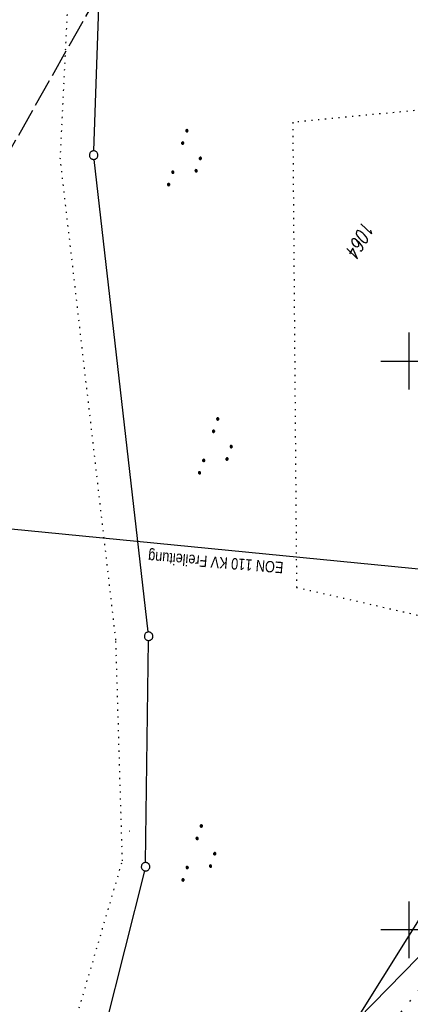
# Model space of a CAD drawing. Extents: x 510526 to 513920, y 467229 to 478797.
# Tile 226 of 256: x 511432 to 511500, y 473287 to 473460. Entities that reach past the tile are written whole.
import ezdxf
from ezdxf.enums import TextEntityAlignment as Align

# ---------------------------------------------------------------- set-up
doc = ezdxf.new("R2010")
doc.units = 0
doc.header["$LTSCALE"] = 10
doc.header["$MEASUREMENT"] = 0
for name, pattern in [('ACAD_ISO16W100', [73, 15, -6.5, 15, -6.5, 15, -7, 1, -7]), ('LT00', [0]), ('LT14', [0.6, 0.5, -0.1]), ('PUNKTX2_STR', [0.6, 0.1, -0.5])]:
    doc.linetypes.add(name, pattern=pattern)
doc.layers.get('0').update_dxf_attribs({"linetype": 'LT00'})
for name, color, linetype in [('--WASSER_GRENZE', 180, 'PUNKTX2_STR'), ('BAB-KABEL', 220, 'ACAD_ISO16W100'), ('DFK_AB_L', 21, 'LT00'), ('DFK_FLUR_NR', 250, 'LT00'), ('DFK_GZPKT', 250, 'LT00'), ('DFK_KATASTER', 250, 'LT00'), ('DFK_NUTZUNG', 250, 'LT00'), ('DFK_NUTZUNGSGRENZE', 70, 'PUNKTX2_STR'), ('DFK_TOPO-SYM', 252, 'LT00'), ('STROM_FREILTG', 80, 'STROMFREILEITUNG'), ('STROM_TEXT', 80, 'Continuous'), ('V92_RASTER', 250, 'LT00')]:
    doc.layers.add(name, color=color, linetype=linetype)
doc.layers.add('-BLATT_92-RAND', color=7, linetype='LT14', plot=False)
doc.styles.get("Standard").update_dxf_attribs({"font": 'romans.shx'})
doc.styles.add('Strom', font='txt.shx')
doc.styles.add('Versorgungsltg', font='ARIAL.TTF', dxfattribs={"width": 0.8, "height": 2})
doc.linetypes.add('STROMFREILEITUNG', pattern='A,12.7,-5.5,["xx",Strom,S=2.5,R=0,X=-2.6,Y=-0.85],-4.35', length=22.55)

# ---------------------------------------------------------------- blocks, each defined once
blk = doc.blocks.new('SYMB7301')
at = {"color": 0, "linetype": 'ByBlock'}
for p, q in [((-0.128693, 0), (0, 0.128693)), ((0, -0.128693), (-0.128693, 0)), ((0, 0.128693), (0.128693, 0)), ((0.128693, 0), (0, -0.128693)), ((0.000059, -0.009738), (0.000059, 0.009897)), ((-0.00901, -0.004339), (-0.002225, -0.009749))]:
    blk.add_line(p, q, dxfattribs=at)
for points in [[(-0.002225, 0.009749), (-0.00901, 0.004339), (-0.00901, -0.004339)], [(0.01, 0), (0.006235, 0.007818), (-0.002225, 0.009749)], [(-0.002225, -0.009749), (0.006235, -0.007818), (0.01, 0)]]:
    blk.add_lwpolyline(points, dxfattribs=at)
blk = doc.blocks.new('SYMB7010')
at = {"color": 0, "linetype": 'ByBlock'}
for points in [[(-0.031408, 0.499213), (-0.093728, 0.49134), (-0.15457, 0.475719), (-0.212975, 0.452595), (-0.268021, 0.422333), (-0.31884, 0.385411), (-0.36463, 0.342411), (-0.40467, 0.29401), (-0.438329, 0.240973), (-0.465074, 0.184136), (-0.484486, 0.124395), (-0.496256, 0.062692), (-0.5002, 0)], [(-0.5002, 0), (-0.496256, -0.062692), (-0.484486, -0.124395), (-0.465075, -0.184136), (-0.438329, -0.240973), (-0.404671, -0.29401), (-0.36463, -0.342411), (-0.31884, -0.385411), (-0.268021, -0.422333), (-0.212975, -0.452595), (-0.154571, -0.475719), (-0.093728, -0.49134), (-0.031408, -0.499213), (0.031408, -0.499213)], [(0.5002, 0), (0.496256, 0.062692), (0.484485, 0.124395), (0.465074, 0.184136), (0.438329, 0.240973), (0.40467, 0.29401), (0.36463, 0.342411), (0.31884, 0.385411), (0.268021, 0.422333), (0.212975, 0.452595), (0.15457, 0.475719), (0.093728, 0.49134), (0.031408, 0.499213), (-0.031408, 0.499213)], [(0.031408, -0.499213), (0.093728, -0.491341), (0.15457, -0.475719), (0.212975, -0.452595), (0.268021, -0.422333), (0.31884, -0.385411), (0.36463, -0.342411), (0.404671, -0.294011), (0.438329, -0.240974), (0.465075, -0.184136), (0.484486, -0.124395), (0.496256, -0.062692), (0.500201, 0)]]:
    blk.add_lwpolyline(points, dxfattribs=at)
blk = doc.blocks.new('SYMB7111')
at = {"color": 0, "linetype": 'ByBlock'}
for p, q in [((-0.13, 0.202919), (-0.13, 0.177081)), ((-0.125, 0.172895), (-0.125, 0.207105)), ((-0.12, 0.209164), (-0.12, 0.170836)), ((-0.115, 0.170204), (-0.115, 0.209796)), ((-0.11, 0.209164), (-0.11, 0.170836)), ((-0.105, 0.172895), (-0.105, 0.207105)), ((-0.1, 0.202919), (-0.1, 0.177081)), ((-0.095, 0.189874), (-0.095, 0.190146)), ((0.1, 0.202919), (0.1, 0.177081)), ((0.105, 0.172895), (0.105, 0.207105)), ((0.11, 0.209164), (0.11, 0.170836)), ((0.115, 0.170204), (0.115, 0.209796)), ((0.12, 0.209164), (0.12, 0.170836)), ((0.125, 0.172895), (0.125, 0.207105)), ((0.13, 0.202919), (0.13, 0.177081)), ((0.135, 0.189874), (0.135, 0.190146)), ((-0.51, -0.207105), (-0.51, -0.172895)), ((-0.505, -0.170836), (-0.505, -0.209164)), ((-0.5, -0.209796), (-0.5, -0.170204)), ((-0.495, -0.170836), (-0.495, -0.209164)), ((-0.49, -0.207105), (-0.49, -0.172895)), ((-0.28, -0.207105), (-0.28, -0.172895)), ((-0.275, -0.170836), (-0.275, -0.209164)), ((-0.27, -0.209796), (-0.27, -0.170204)), ((-0.265, -0.170836), (-0.265, -0.209164)), ((-0.26, -0.207105), (-0.26, -0.172895)), ((0.26, -0.207105), (0.26, -0.172895)), ((0.265, -0.170836), (0.265, -0.209164)), ((0.27, -0.209796), (0.27, -0.170204)), ((0.275, -0.170836), (0.275, -0.209164)), ((0.28, -0.207105), (0.28, -0.172895)), ((0.49, -0.207105), (0.49, -0.172895)), ((0.495, -0.170836), (0.495, -0.209164)), ((0.5, -0.209796), (0.5, -0.170204)), ((0.505, -0.170836), (0.505, -0.209164)), ((0.51, -0.207105), (0.51, -0.172895)), ((-0.515, -0.177081), (-0.515, -0.202919)), ((-0.485, -0.177081), (-0.485, -0.202919)), ((-0.48, -0.190126), (-0.48, -0.189854)), ((-0.285, -0.177081), (-0.285, -0.202919)), ((-0.255, -0.177081), (-0.255, -0.202919)), ((-0.25, -0.190126), (-0.25, -0.189854)), ((0.255, -0.177081), (0.255, -0.202919)), ((0.285, -0.177081), (0.285, -0.202919)), ((0.29, -0.190126), (0.29, -0.189854)), ((0.485, -0.177081), (0.485, -0.202919)), ((0.515, -0.177081), (0.515, -0.202919)), ((0.52, -0.190126), (0.52, -0.189854))]:
    blk.add_line(p, q, dxfattribs=at)
for points in [[(-0.095, 0.19), (-0.096981, 0.198678), (-0.10253, 0.205637), (-0.11055, 0.209499), (-0.11945, 0.209499), (-0.12747, 0.205637), (-0.133019, 0.198678), (-0.135, 0.19), (-0.133019, 0.181322), (-0.12747, 0.174363), (-0.11945, 0.170501), (-0.11055, 0.170501), (-0.10253, 0.174363), (-0.096981, 0.181322), (-0.095, 0.19)], [(0.135, 0.19), (0.133019, 0.198678), (0.12747, 0.205637), (0.11945, 0.209499), (0.11055, 0.209499), (0.10253, 0.205637), (0.096981, 0.198678), (0.095, 0.19), (0.096981, 0.181322), (0.10253, 0.174363), (0.11055, 0.170501), (0.11945, 0.170501), (0.12747, 0.174363), (0.133019, 0.181322), (0.135, 0.19)], [(-0.48, -0.19), (-0.481981, -0.181322), (-0.48753, -0.174363), (-0.49555, -0.170501), (-0.50445, -0.170501), (-0.51247, -0.174363), (-0.518019, -0.181322), (-0.52, -0.19), (-0.518019, -0.198678), (-0.51247, -0.205637), (-0.50445, -0.209499), (-0.49555, -0.209499), (-0.48753, -0.205637), (-0.481981, -0.198678), (-0.48, -0.19)], [(-0.25, -0.19), (-0.251981, -0.181322), (-0.25753, -0.174363), (-0.26555, -0.170501), (-0.27445, -0.170501), (-0.28247, -0.174363), (-0.288019, -0.181322), (-0.29, -0.19), (-0.288019, -0.198678), (-0.28247, -0.205637), (-0.27445, -0.209499), (-0.26555, -0.209499), (-0.25753, -0.205637), (-0.251981, -0.198678), (-0.25, -0.19)], [(0.29, -0.19), (0.288019, -0.181322), (0.28247, -0.174363), (0.27445, -0.170501), (0.26555, -0.170501), (0.25753, -0.174363), (0.251981, -0.181322), (0.25, -0.19), (0.251981, -0.198678), (0.25753, -0.205637), (0.26555, -0.209499), (0.27445, -0.209499), (0.28247, -0.205637), (0.288019, -0.198678), (0.29, -0.19)], [(0.52, -0.19), (0.518019, -0.181322), (0.51247, -0.174363), (0.50445, -0.170501), (0.49555, -0.170501), (0.48753, -0.174363), (0.481981, -0.181322), (0.48, -0.19), (0.481981, -0.198678), (0.48753, -0.205637), (0.49555, -0.209499), (0.50445, -0.209499), (0.51247, -0.205637), (0.518019, -0.198678), (0.52, -0.19)]]:
    blk.add_lwpolyline(points, dxfattribs=at)

msp = doc.modelspace()

# ---------------------------------------------------------------- linework, layer by layer
at = {"layer": '--WASSER_GRENZE', "ltscale": 0.2}
for p, q in [((511438.65, 473435.53), (511441.96, 473503.37)), ((511448.42, 473350.96), (511438.65, 473435.53)), ((511449.57, 473312.13), (511448.42, 473350.96)), ((511431.52, 473250.58), (511449.57, 473312.13))]:
    msp.add_line(p, q, dxfattribs=at)
at = {"layer": '-BLATT_92-RAND'}
msp.add_lwpolyline([(511779.03, 474055.25), (511324.06, 473249.87), (511573.95, 473108.71), (512028.91, 473914.09), (511779.03, 474055.25)], dxfattribs=at)
at = {"layer": 'BAB-KABEL', "ltscale": 0.03, "flags": 128}
msp.add_lwpolyline([(513339.84, 477816.32), (513312.27, 477774.65), (513284.67, 477733), (513252.5, 477694.41), (513223.88, 477653.5), (513195.8, 477612.12), (513167.63, 477570.87), (513139.88, 477529.3), (513111.79, 477487.92), (513083.81, 477446.45), (513055.84, 477404.98), (513022.49, 477355.03), (513000.51, 477321.52), (512973.12, 477279.62), (512945.42, 477237.87), (512917.58, 477196.22), (512879.16, 477137.5), (512858.34, 477103.22), (512837.39, 477068.95), (512811.45, 477026.06), (512784.2, 476983.9), (512756.65, 476941.56), (512731.12, 476898.63), (512706.39, 476854.96), (512681.95, 476811.1), (512658.87, 476770.39), (512633.74, 476723.05), (512609.82, 476678.97), (512586.03, 476634.72), (512574.46, 476609.04), (512565.77, 476584.24), (512545.21, 476542.92), (512523.45, 476497.74), (512501.77, 476452.47), (512480.25, 476407.17), (512458.85, 476361.79), (512438.56, 476315.94), (512418.18, 476270.12), (512378.72, 476177.83), (512359.89, 476131.36), (512341.35, 476084.78), (512322.58, 476038.31), (512304.82, 475991.34), (512287.68, 475944.24), (512270.28, 475897.17), (512254.12, 475849.7), (512237.77, 475802.28), (512221.53, 475754.82), (512205.86, 475707.19), (512190.78, 475659.38), (512175.78, 475611.52), (512161.52, 475563.42), (512145.69, 475515.8), (512137.73, 475496.07), (512130.63, 475467.92), (512119.03, 475418.91), (512105.58, 475370.55), (512100.73, 475351.1), (512084.18, 475320.51), (512082.62, 475318.67), (512071.99, 475296.24), (512062.06, 475264.37), (512059.32, 475232.9), (512061.87, 475193.18), (512054.82, 475143.1), (512045.69, 475099.99), (512036.29, 475050.9), (512027.27, 475001.72), (512018.22, 474952.55), (512008.9, 474903.42), (512000.14, 474854.23), (511992.36, 474804.85), (511985.27, 474755.37), (511977.39, 474700.85), (511969.41, 474646.42), (511966.53, 474615.2), (511972.8, 474604.79), (511970.05, 474596.16), (511959.57, 474586.37), (511941.91, 474517.48), (511936.85, 474477.77), (511926.66, 474399.73), (511919.97, 474355.38), (511910.09, 474296.61), (511899.45, 474238.13), (511883.78, 474152.68), (511870.29, 474094), (511857.13, 474053.88), (511852.78, 474012.45), (511853.17, 473966.86), (511852.49, 473957.15), (511851.31, 473949.66), (511841.69, 473942.06), (511825.82, 473895.23), (511826.65, 473894.12), (511810.9, 473851.95), (511793.57, 473805.03), (511775.28, 473758.36), (511755.12, 473712.47), (511734.05, 473667.01), (511712.23, 473621.97), (511689.5, 473577.27), (511665.16, 473533.5), (511639.85, 473490.24), (511612.91, 473448.14), (511601.59, 473431.81), (511558.05, 473366.07), (511514.89, 473306.01), (511484.06, 473267.45), (511450.63, 473224.7), (511393.07, 473164.53), (511363.02, 473132.87), (511308.52, 473076.45), (511275.57, 473040.36), (511243.01, 473009.33), (511235.22, 472986.05), (511231.03, 472981.06), (511075.99, 472813.11), (511070.24, 472807.3), (511057.8, 472797.51), (511038.03, 472769.96), (511010.69, 472730.53), (510983.88, 472687.19), (510959.58, 472643.76), (510934.3, 472604.33), (510904.8, 472574.33), (510913.91, 472558.29), (510911.7, 472550.67), (510911.23, 472549.24), (510895.97, 472514.71), (510882.66, 472477.92), (510872.4, 472460.75), (510857.5, 472432.35), (510836.1, 472381.12), (510836.28, 472368.89), (510832.94, 472355.97), (510830.18, 472332.03), (510848.22, 472325.54), (510838.51, 472271.42), (510831.97, 472215.43), (510830.7, 472169.39), (510828.83, 472118.66), (510829.08, 472067.62), (510833.95, 472011.74), (510842.44, 471951.44), (510849.98, 471906.34), (510856.18, 471866.27), (510867.23, 471812.82), (510879.85, 471762.88), (510891.51, 471713.81), (510903.79, 471665.07), (510916.06, 471616.28), (510929.64, 471568.08), (510950.96, 471501.37), (510971.61, 471429.82), (510974.35, 471422.76), (510989.55, 471366.87), (511004.5, 471314.2), (511016.36, 471270.84), (511026.28, 471232.42), (511039.24, 471184.15), (511056.6, 471116.88), (511065.91, 471078.27), (511077.6, 471030.01), (511089.22, 470981.62), (511098.91, 470932.89), (511107.16, 470884.03), (511116.15, 470835.04), (511125.08, 470786.06), (511133.15, 470736.97), (511137.3, 470706.32), (511129.89, 470689.71), (511129.54, 470684.61), (511132.44, 470671.58), (511143.11, 470670.95), (511145.78, 470638.26), (511151.08, 470588.89), (511155.98, 470539.42), (511159.51, 470489.78), (511162.63, 470440.14), (511165.94, 470390.62), (511167.84, 470340.94), (511167.81, 470291.24), (511167.77, 470272.42), (511169.19, 470243.96), (511168.97, 470223.34), (511163.73, 470203.87), (511151.46, 470170.12), (511152.4, 470145.76), (511161.63, 470107.32), (511162.26, 470078.65), (511157.08, 470021.39), (511153.97, 469975.78), (511150.23, 469924.11), (511146.61, 469878.37), (511141.04, 469826.73), (511133.85, 469745.04), (511131.82, 469700.02), (511128.93, 469655.17), (511125.19, 469595.29), (511130.66, 469554.69), (511130.4, 469544.67), (511121.69, 469477.4)], dxfattribs=at)
at = {"layer": 'DFK_AB_L'}
msp.add_line((511516.26, 473310.21), (511491.02, 473284.39), dxfattribs=at)
at = {"layer": 'DFK_KATASTER'}
for p, q in [((511444.54, 473436.95), (511446.85, 473501.28)), ((511454.1, 473352.37), (511444.6, 473435.46)), ((511453.65, 473311.85), (511454.17, 473350.87)), ((511490.9, 473284.49), (511510.14, 473315.23)), ((511453.46, 473310.37), (511438.1, 473249.69))]:
    msp.add_line(p, q, dxfattribs=at)
at = {"layer": 'DFK_NUTZUNGSGRENZE', "ltscale": 0.2}
for p, q in [((511560.63, 473449.78), (511479.52, 473441.97)), ((511479.52, 473441.97), (511480.18, 473360.22)), ((511480.18, 473360.22), (511533.15, 473348.08))]:
    msp.add_line(p, q, dxfattribs=at)
at = {"layer": 'STROM_FREILTG', "ltscale": 0.1}
msp.add_lwpolyline([(511394.15, 473374), (511516.55, 473362), (511709.16, 473347.42)], dxfattribs=at)
at = {"layer": 'V92_RASTER'}
for p, q in [((511500, 473395), (511500, 473405)), ((511495, 473400), (511505, 473400)), ((511500, 473295), (511500, 473305)), ((511505, 473300), (511495, 473300))]:
    msp.add_line(p, q, dxfattribs=at)

# ---------------------------------------------------------------- block references
at = {"layer": 'DFK_GZPKT', "xscale": 1.499999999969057, "yscale": 1.5, "zscale": 1.5, "rotation": 251.2881100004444}
for p in [(511444.51, 473436.2), (511454.18, 473351.62), (511453.64, 473311.1)]:
    msp.add_blockref('SYMB7010', p, dxfattribs=at)
at = {"layer": 'DFK_NUTZUNG', "yscale": 10, "zscale": 10, "rotation": 251.28826}
for p, xscale in [((511461.1, 473435.15), 10), ((511466.53, 473384.48), 10), ((511463.63, 473312.91), 9.99999999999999)]:
    msp.add_blockref('SYMB7111', p, dxfattribs=dict(at, xscale=xscale))
at = {"layer": 'DFK_TOPO-SYM', "xscale": 0.1, "yscale": 0.1, "zscale": 0.1, "rotation": 359.99968}
msp.add_blockref('SYMB7301', (511450.85, 473317.35), dxfattribs=at)

# ---------------------------------------------------------------- texts
at = {"layer": 'DFK_FLUR_NR', "oblique": 13.754, "width": 0.75}
msp.add_text('1064', height=2.5, rotation=240.5376, dxfattribs=at).set_placement((511491.93, 473424.87))
at = {"layer": 'STROM_TEXT', "style": 'Versorgungsltg', "width": 0.8}
msp.add_text('EON 110 KV Freileitung', height=2, rotation=175.3972, dxfattribs=at).set_placement((511466.05, 473365.62), align=Align.CENTER)

doc.saveas('drawing.dxf')
